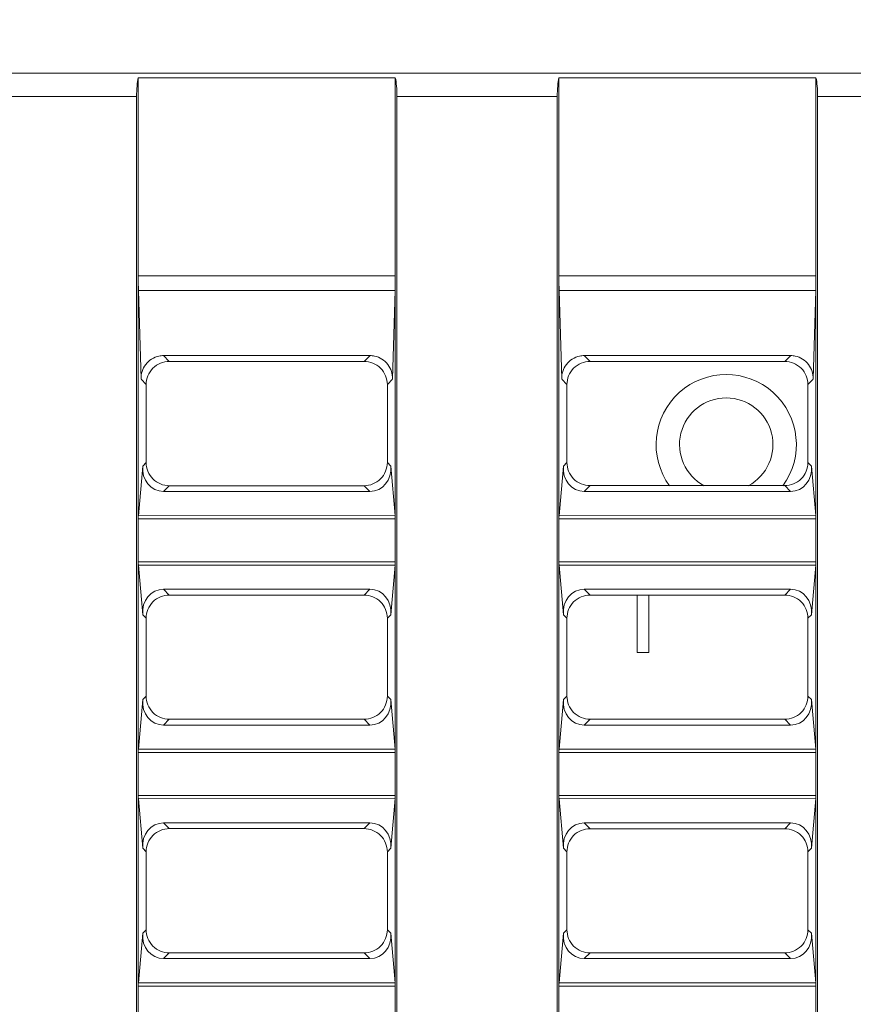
# Model space of a CAD drawing. Header units: millimetres. Extents: x -296 to 295, y -209 to 209.
# Tile 86 of 146: x -73 to -55, y 141 to 162. Entities that reach past the tile are written whole.
import ezdxf

# ---------------------------------------------------------------- set-up
doc = ezdxf.new("R2010")
doc.units = ezdxf.units.MM
doc.header["$MEASUREMENT"] = 0
doc.layers.add('layer 1', color=7, linetype='Continuous')

msp = doc.modelspace()

# ---------------------------------------------------------------- linework, layer by layer
at = {"layer": 'layer 1', "color": 1, "lineweight": 0}
msp.add_open_spline([(295.3283, 209.2747), (295.3283, 209.2747), (295.3283, -208.9236), (295.3283, -208.9236), (295.3283, -208.9236), (-296.1944, -208.9236), (-296.1944, -208.9236), (-296.1944, -208.9236), (-296.1944, 209.2747), (-296.1944, 209.2747), (-296.1944, 209.2747), (295.3283, 209.2747), (295.3283, 209.2747)], degree=3, knots=[0, 0, 0, 0, 0.25, 0.25, 0.25, 0.5, 0.5, 0.5, 0.75, 0.75, 0.75, 1, 1, 1, 1], dxfattribs=at)
at = {"layer": 'layer 1', "color": 5, "lineweight": 0}
msp.add_open_spline([(-281.2487, 194.7284), (-281.2487, 194.7284), (-281.2487, -197.0649), (-281.2487, -197.0649), (-281.2487, -197.0649), (283.3586, -197.0649), (283.3586, -197.0649)], degree=3, knots=[0, 0, 0, 0, 0.5, 0.5, 0.5, 1, 1, 1, 1], dxfattribs=at)
at = {"layer": 'layer 1', "lineweight": 9}
for points in [[(-145.3281, 161.3214), (-145.3281, 161.3214), (-1.8339, 161.3214), (-1.8339, 161.3214)], [(-70.7781, 161.2214), (-70.8003, 161.1269), (-70.8134, 160.9787), (-70.8134, 160.8214)], [(-70.7781, 131.8214), (-70.7781, 131.8214), (-70.7781, 161.2214), (-70.7781, 161.2214)], [(-70.7781, 161.2214), (-70.7781, 161.2214), (-65.2781, 161.2214), (-65.2781, 161.2214)], [(-65.2781, 131.8214), (-65.2781, 131.8214), (-65.2781, 161.2214), (-65.2781, 161.2214)], [(-65.2429, 160.8214), (-65.2429, 160.9787), (-65.2559, 161.1269), (-65.2781, 161.2214)], [(-61.7781, 161.2214), (-61.8003, 161.1269), (-61.8134, 160.9787), (-61.8134, 160.8214)], [(-61.7781, 131.8214), (-61.7781, 131.8214), (-61.7781, 161.2214), (-61.7781, 161.2214)], [(-61.7781, 161.2214), (-61.7781, 161.2214), (-56.2781, 161.2214), (-56.2781, 161.2214)], [(-56.2781, 131.8214), (-56.2781, 131.8214), (-56.2781, 161.2214), (-56.2781, 161.2214)], [(-56.2429, 160.8214), (-56.2429, 160.9787), (-56.2559, 161.1269), (-56.2781, 161.2214)], [(-74.2429, 160.8214), (-74.2429, 160.8214), (-70.8134, 160.8214), (-70.8134, 160.8214)], [(-70.8134, 160.8214), (-70.8134, 160.8214), (-70.8134, 131.8214), (-70.8134, 131.8214)], [(-65.2429, 160.8214), (-65.2429, 160.8214), (-65.2429, 131.8214), (-65.2429, 131.8214)], [(-65.2429, 160.8214), (-65.2429, 160.8214), (-61.8134, 160.8214), (-61.8134, 160.8214)], [(-61.8134, 160.8214), (-61.8134, 160.8214), (-61.8134, 131.8214), (-61.8134, 131.8214)], [(-56.2429, 160.8214), (-56.2429, 160.8214), (-56.2429, 131.8214), (-56.2429, 131.8214)], [(-56.2429, 160.8214), (-56.2429, 160.8214), (-52.8134, 160.8214), (-52.8134, 160.8214)], [(-65.2781, 156.9836), (-65.2781, 156.9836), (-70.7781, 156.9836), (-70.7781, 156.9836)], [(-70.7781, 156.9836), (-70.7781, 156.8761), (-70.7766, 156.7694), (-70.7736, 156.6674)], [(-65.2826, 156.6674), (-65.2796, 156.7694), (-65.2781, 156.8761), (-65.2781, 156.9836)], [(-56.2781, 156.9836), (-56.2781, 156.9836), (-61.7781, 156.9836), (-61.7781, 156.9836)], [(-61.7781, 156.9836), (-61.7781, 156.8761), (-61.7766, 156.7694), (-61.7736, 156.6674)], [(-56.2826, 156.6674), (-56.2796, 156.7694), (-56.2781, 156.8761), (-56.2781, 156.9836)], [(-70.7736, 156.6674), (-70.7736, 156.6674), (-70.7184, 154.775), (-70.7184, 154.775)], [(-70.7736, 156.6674), (-70.7736, 156.6674), (-65.2826, 156.6674), (-65.2826, 156.6674)], [(-65.3378, 154.775), (-65.3378, 154.775), (-65.2826, 156.6674), (-65.2826, 156.6674)], [(-61.7736, 156.6674), (-61.7736, 156.6674), (-61.7184, 154.775), (-61.7184, 154.775)], [(-61.7736, 156.6674), (-61.7736, 156.6674), (-56.2826, 156.6674), (-56.2826, 156.6674)], [(-56.3378, 154.775), (-56.3378, 154.775), (-56.2826, 156.6674), (-56.2826, 156.6674)], [(-70.2372, 155.2763), (-70.2702, 155.2763), (-70.3029, 155.2729), (-70.335, 155.2663)], [(-70.2372, 155.2763), (-70.2372, 155.2763), (-70.1134, 155.1516), (-70.1134, 155.1516)], [(-65.8191, 155.2763), (-65.8191, 155.2763), (-70.2372, 155.2763), (-70.2372, 155.2763)], [(-70.1134, 155.1516), (-70.1134, 155.1516), (-65.9452, 155.151), (-65.9452, 155.151)], [(-65.9452, 155.151), (-65.9452, 155.151), (-65.8191, 155.2763), (-65.8191, 155.2763)], [(-65.7213, 155.2663), (-65.7533, 155.2729), (-65.7861, 155.2763), (-65.8191, 155.2763)], [(-61.2372, 155.2763), (-61.2702, 155.2763), (-61.3029, 155.2729), (-61.335, 155.2663)], [(-61.2372, 155.2763), (-61.2372, 155.2763), (-61.112, 155.1503), (-61.112, 155.1503)], [(-56.8191, 155.2763), (-56.8191, 155.2763), (-61.2372, 155.2763), (-61.2372, 155.2763)], [(-61.112, 155.1503), (-61.112, 155.1503), (-56.9465, 155.1496), (-56.9465, 155.1496)], [(-56.9465, 155.1496), (-56.9465, 155.1496), (-56.8191, 155.2763), (-56.8191, 155.2763)], [(-56.7213, 155.2663), (-56.7533, 155.2729), (-56.7861, 155.2763), (-56.8191, 155.2763)], [(-70.6085, 154.6559), (-70.6085, 154.6559), (-70.7183, 154.7687), (-70.7183, 154.7687)], [(-65.338, 154.7687), (-65.338, 154.7687), (-65.4485, 154.6551), (-65.4485, 154.6551)], [(-61.6071, 154.6545), (-61.6071, 154.6545), (-61.7183, 154.7687), (-61.7183, 154.7687)], [(-56.338, 154.7687), (-56.338, 154.7687), (-56.4499, 154.6537), (-56.4499, 154.6537)], [(-70.6085, 152.9868), (-70.6085, 152.9868), (-70.6085, 154.6559), (-70.6085, 154.6559)], [(-65.4485, 154.6551), (-65.4485, 154.6551), (-65.4485, 152.9876), (-65.4485, 152.9876)], [(-61.6071, 152.9882), (-61.6071, 152.9882), (-61.6071, 154.6545), (-61.6071, 154.6545)], [(-56.4499, 154.6537), (-56.4499, 154.6537), (-56.4499, 152.989), (-56.4499, 152.989)], [(-70.6826, 152.9127), (-70.6826, 152.9127), (-70.7757, 151.849), (-70.7757, 151.849)], [(-70.6826, 152.9127), (-70.709, 152.6119), (-70.5088, 152.3693), (-70.2343, 152.3693)], [(-70.6826, 152.9127), (-70.6826, 152.9127), (-70.6085, 152.9868), (-70.6085, 152.9868)], [(-65.8219, 152.3693), (-65.5475, 152.3693), (-65.3473, 152.6119), (-65.3736, 152.9127)], [(-65.4485, 152.9876), (-65.4485, 152.9876), (-65.3736, 152.9127), (-65.3736, 152.9127)], [(-65.2807, 151.8506), (-65.2807, 151.8506), (-65.3736, 152.9127), (-65.3736, 152.9127)], [(-61.6826, 152.9127), (-61.6826, 152.9127), (-61.7757, 151.849), (-61.7757, 151.849)], [(-61.6826, 152.9127), (-61.709, 152.6119), (-61.5088, 152.3693), (-61.2343, 152.3693)], [(-61.6826, 152.9127), (-61.6826, 152.9127), (-61.6071, 152.9882), (-61.6071, 152.9882)], [(-56.8219, 152.3693), (-56.5475, 152.3693), (-56.3473, 152.6119), (-56.3736, 152.9127)], [(-56.4499, 152.989), (-56.4499, 152.989), (-56.3736, 152.9127), (-56.3736, 152.9127)], [(-56.2807, 151.8506), (-56.2807, 151.8506), (-56.3736, 152.9127), (-56.3736, 152.9127)], [(-70.1134, 152.4911), (-70.1134, 152.4911), (-70.2343, 152.3693), (-70.2343, 152.3693)], [(-70.2343, 152.3693), (-70.2343, 152.3693), (-65.8219, 152.3693), (-65.8219, 152.3693)], [(-65.9452, 152.4917), (-65.9452, 152.4917), (-70.1134, 152.4911), (-70.1134, 152.4911)], [(-65.8219, 152.3693), (-65.8219, 152.3693), (-65.9452, 152.4917), (-65.9452, 152.4917)], [(-61.112, 152.4924), (-61.112, 152.4924), (-61.2343, 152.3693), (-61.2343, 152.3693)], [(-61.2343, 152.3693), (-61.2343, 152.3693), (-56.8219, 152.3693), (-56.8219, 152.3693)], [(-56.9465, 152.4931), (-56.9465, 152.4931), (-61.112, 152.4924), (-61.112, 152.4924)], [(-56.8219, 152.3693), (-56.8219, 152.3693), (-56.9465, 152.4931), (-56.9465, 152.4931)], [(-70.7781, 151.7799), (-70.7781, 151.7799), (-65.2781, 151.7799), (-65.2781, 151.7799)], [(-70.7757, 151.849), (-70.7757, 151.849), (-65.2807, 151.8506), (-65.2807, 151.8506)], [(-65.2781, 151.7799), (-65.2781, 151.8065), (-65.279, 151.8319), (-65.2807, 151.8506)], [(-61.7781, 151.7799), (-61.7781, 151.7799), (-56.2781, 151.7799), (-56.2781, 151.7799)], [(-61.7757, 151.849), (-61.7757, 151.849), (-56.2807, 151.8506), (-56.2807, 151.8506)], [(-56.2781, 151.7799), (-56.2781, 151.8065), (-56.279, 151.8319), (-56.2807, 151.8506)], [(-65.2781, 150.8628), (-65.2781, 150.8628), (-70.7781, 150.8628), (-70.7781, 150.8628)], [(-70.7781, 150.8628), (-70.7781, 150.8363), (-70.7772, 150.8108), (-70.7756, 150.7921)], [(-65.2805, 150.7937), (-65.2805, 150.7937), (-70.7756, 150.7921), (-70.7756, 150.7921)], [(-70.7756, 150.7921), (-70.7756, 150.7921), (-70.6826, 149.73), (-70.6826, 149.73)], [(-65.3736, 149.73), (-65.3736, 149.73), (-65.2805, 150.7937), (-65.2805, 150.7937)], [(-56.2781, 150.8628), (-56.2781, 150.8628), (-61.7781, 150.8628), (-61.7781, 150.8628)], [(-61.7781, 150.8628), (-61.7781, 150.8363), (-61.7772, 150.8108), (-61.7756, 150.7921)], [(-56.2805, 150.7937), (-56.2805, 150.7937), (-61.7756, 150.7921), (-61.7756, 150.7921)], [(-61.7756, 150.7921), (-61.7756, 150.7921), (-61.6826, 149.73), (-61.6826, 149.73)], [(-56.3736, 149.73), (-56.3736, 149.73), (-56.2805, 150.7937), (-56.2805, 150.7937)], [(-70.2343, 150.2734), (-70.5088, 150.2734), (-70.709, 150.0308), (-70.6826, 149.73)], [(-70.2343, 150.2734), (-70.2343, 150.2734), (-70.1134, 150.1516), (-70.1134, 150.1516)], [(-65.8219, 150.2734), (-65.8219, 150.2734), (-70.2343, 150.2734), (-70.2343, 150.2734)], [(-65.9452, 150.151), (-65.9452, 150.151), (-65.8219, 150.2734), (-65.8219, 150.2734)], [(-65.3736, 149.73), (-65.3473, 150.0308), (-65.5475, 150.2734), (-65.8219, 150.2734)], [(-61.2343, 150.2734), (-61.5088, 150.2734), (-61.709, 150.0308), (-61.6826, 149.73)], [(-61.2343, 150.2734), (-61.2343, 150.2734), (-61.112, 150.1503), (-61.112, 150.1503)], [(-56.8219, 150.2734), (-56.8219, 150.2734), (-61.2343, 150.2734), (-61.2343, 150.2734)], [(-56.9465, 150.1496), (-56.9465, 150.1496), (-56.8219, 150.2734), (-56.8219, 150.2734)], [(-56.3736, 149.73), (-56.3473, 150.0308), (-56.5475, 150.2734), (-56.8219, 150.2734)], [(-70.1134, 150.1516), (-70.1134, 150.1516), (-65.9452, 150.151), (-65.9452, 150.151)], [(-61.112, 150.1503), (-61.112, 150.1503), (-56.9465, 150.1496), (-56.9465, 150.1496)], [(-60.1031, 148.9214), (-60.1031, 148.9214), (-60.1031, 150.1501), (-60.1031, 150.1501)], [(-59.8531, 150.1501), (-59.8531, 150.1501), (-59.8531, 148.9214), (-59.8531, 148.9214)], [(-70.6085, 149.6559), (-70.6085, 149.6559), (-70.6826, 149.73), (-70.6826, 149.73)], [(-70.6085, 147.9868), (-70.6085, 147.9868), (-70.6085, 149.6559), (-70.6085, 149.6559)], [(-65.3736, 149.73), (-65.3736, 149.73), (-65.4485, 149.6551), (-65.4485, 149.6551)], [(-65.4485, 149.6551), (-65.4485, 149.6551), (-65.4485, 147.9876), (-65.4485, 147.9876)], [(-61.6071, 149.6545), (-61.6071, 149.6545), (-61.6826, 149.73), (-61.6826, 149.73)], [(-61.6071, 147.9882), (-61.6071, 147.9882), (-61.6071, 149.6545), (-61.6071, 149.6545)], [(-56.3736, 149.73), (-56.3736, 149.73), (-56.4499, 149.6537), (-56.4499, 149.6537)], [(-56.4499, 149.6537), (-56.4499, 149.6537), (-56.4499, 147.989), (-56.4499, 147.989)], [(-59.8531, 148.9214), (-59.8531, 148.9214), (-60.1031, 148.9214), (-60.1031, 148.9214)], [(-70.6826, 147.9127), (-70.6826, 147.9127), (-70.6085, 147.9868), (-70.6085, 147.9868)], [(-65.4485, 147.9876), (-65.4485, 147.9876), (-65.3736, 147.9127), (-65.3736, 147.9127)], [(-61.6826, 147.9127), (-61.6826, 147.9127), (-61.6071, 147.9882), (-61.6071, 147.9882)], [(-56.4499, 147.989), (-56.4499, 147.989), (-56.3736, 147.9127), (-56.3736, 147.9127)], [(-70.6826, 147.9127), (-70.6826, 147.9127), (-70.7757, 146.849), (-70.7757, 146.849)], [(-70.6826, 147.9127), (-70.709, 147.6119), (-70.5088, 147.3693), (-70.2343, 147.3693)], [(-65.8219, 147.3693), (-65.5475, 147.3693), (-65.3473, 147.6119), (-65.3736, 147.9127)], [(-65.2807, 146.8506), (-65.2807, 146.8506), (-65.3736, 147.9127), (-65.3736, 147.9127)], [(-61.6826, 147.9127), (-61.6826, 147.9127), (-61.7757, 146.849), (-61.7757, 146.849)], [(-61.6826, 147.9127), (-61.709, 147.6119), (-61.5088, 147.3693), (-61.2343, 147.3693)], [(-56.8219, 147.3693), (-56.5475, 147.3693), (-56.3473, 147.6119), (-56.3736, 147.9127)], [(-56.2807, 146.8506), (-56.2807, 146.8506), (-56.3736, 147.9127), (-56.3736, 147.9127)], [(-70.1134, 147.4911), (-70.1134, 147.4911), (-70.2343, 147.3693), (-70.2343, 147.3693)], [(-70.2343, 147.3693), (-70.2343, 147.3693), (-65.8219, 147.3693), (-65.8219, 147.3693)], [(-65.9452, 147.4917), (-65.9452, 147.4917), (-70.1134, 147.4911), (-70.1134, 147.4911)], [(-65.8219, 147.3693), (-65.8219, 147.3693), (-65.9452, 147.4917), (-65.9452, 147.4917)], [(-61.112, 147.4924), (-61.112, 147.4924), (-61.2343, 147.3693), (-61.2343, 147.3693)], [(-61.2343, 147.3693), (-61.2343, 147.3693), (-56.8219, 147.3693), (-56.8219, 147.3693)], [(-56.9465, 147.4931), (-56.9465, 147.4931), (-61.112, 147.4924), (-61.112, 147.4924)], [(-56.8219, 147.3693), (-56.8219, 147.3693), (-56.9465, 147.4931), (-56.9465, 147.4931)], [(-70.7781, 146.7799), (-70.7781, 146.7799), (-65.2781, 146.7799), (-65.2781, 146.7799)], [(-70.7757, 146.849), (-70.7757, 146.849), (-65.2807, 146.8506), (-65.2807, 146.8506)], [(-65.2781, 146.7799), (-65.2781, 146.8065), (-65.279, 146.8319), (-65.2807, 146.8506)], [(-61.7781, 146.7799), (-61.7781, 146.7799), (-56.2781, 146.7799), (-56.2781, 146.7799)], [(-61.7757, 146.849), (-61.7757, 146.849), (-56.2807, 146.8506), (-56.2807, 146.8506)], [(-56.2781, 146.7799), (-56.2781, 146.8065), (-56.279, 146.8319), (-56.2807, 146.8506)], [(-65.2781, 145.8628), (-65.2781, 145.8628), (-70.7781, 145.8628), (-70.7781, 145.8628)], [(-70.7781, 145.8628), (-70.7781, 145.8363), (-70.7772, 145.8108), (-70.7756, 145.7921)], [(-56.2781, 145.8628), (-56.2781, 145.8628), (-61.7781, 145.8628), (-61.7781, 145.8628)], [(-61.7781, 145.8628), (-61.7781, 145.8363), (-61.7772, 145.8108), (-61.7756, 145.7921)], [(-65.2805, 145.7937), (-65.2805, 145.7937), (-70.7756, 145.7921), (-70.7756, 145.7921)], [(-70.7756, 145.7921), (-70.7756, 145.7921), (-70.6826, 144.73), (-70.6826, 144.73)], [(-65.3736, 144.73), (-65.3736, 144.73), (-65.2805, 145.7937), (-65.2805, 145.7937)], [(-56.2805, 145.7937), (-56.2805, 145.7937), (-61.7756, 145.7921), (-61.7756, 145.7921)], [(-61.7756, 145.7921), (-61.7756, 145.7921), (-61.6826, 144.73), (-61.6826, 144.73)], [(-56.3736, 144.73), (-56.3736, 144.73), (-56.2805, 145.7937), (-56.2805, 145.7937)], [(-70.2343, 145.2734), (-70.5088, 145.2734), (-70.709, 145.0308), (-70.6826, 144.73)], [(-70.2343, 145.2734), (-70.2343, 145.2734), (-70.1134, 145.1516), (-70.1134, 145.1516)], [(-65.8219, 145.2734), (-65.8219, 145.2734), (-70.2343, 145.2734), (-70.2343, 145.2734)], [(-65.9452, 145.151), (-65.9452, 145.151), (-65.8219, 145.2734), (-65.8219, 145.2734)], [(-65.3736, 144.73), (-65.3473, 145.0308), (-65.5475, 145.2734), (-65.8219, 145.2734)], [(-61.2343, 145.2734), (-61.5088, 145.2734), (-61.709, 145.0308), (-61.6826, 144.73)], [(-61.2343, 145.2734), (-61.2343, 145.2734), (-61.112, 145.1503), (-61.112, 145.1503)], [(-56.8219, 145.2734), (-56.8219, 145.2734), (-61.2343, 145.2734), (-61.2343, 145.2734)], [(-56.9465, 145.1496), (-56.9465, 145.1496), (-56.8219, 145.2734), (-56.8219, 145.2734)], [(-56.3736, 144.73), (-56.3473, 145.0308), (-56.5475, 145.2734), (-56.8219, 145.2734)], [(-70.1134, 145.1516), (-70.1134, 145.1516), (-65.9452, 145.151), (-65.9452, 145.151)], [(-61.112, 145.1503), (-61.112, 145.1503), (-56.9465, 145.1496), (-56.9465, 145.1496)], [(-70.6085, 144.6559), (-70.6085, 144.6559), (-70.6826, 144.73), (-70.6826, 144.73)], [(-70.6085, 142.9868), (-70.6085, 142.9868), (-70.6085, 144.6559), (-70.6085, 144.6559)], [(-65.3736, 144.73), (-65.3736, 144.73), (-65.4485, 144.6551), (-65.4485, 144.6551)], [(-65.4485, 144.6551), (-65.4485, 144.6551), (-65.4485, 142.9876), (-65.4485, 142.9876)], [(-61.6071, 144.6545), (-61.6071, 144.6545), (-61.6826, 144.73), (-61.6826, 144.73)], [(-61.6071, 142.9882), (-61.6071, 142.9882), (-61.6071, 144.6545), (-61.6071, 144.6545)], [(-56.3736, 144.73), (-56.3736, 144.73), (-56.4499, 144.6537), (-56.4499, 144.6537)], [(-56.4499, 144.6537), (-56.4499, 144.6537), (-56.4499, 142.989), (-56.4499, 142.989)], [(-70.6826, 142.9127), (-70.6826, 142.9127), (-70.7757, 141.849), (-70.7757, 141.849)], [(-70.6826, 142.9127), (-70.709, 142.6119), (-70.5088, 142.3693), (-70.2343, 142.3693)], [(-70.6826, 142.9127), (-70.6826, 142.9127), (-70.6085, 142.9868), (-70.6085, 142.9868)], [(-65.8219, 142.3693), (-65.5475, 142.3693), (-65.3473, 142.6119), (-65.3736, 142.9127)], [(-65.4485, 142.9876), (-65.4485, 142.9876), (-65.3736, 142.9127), (-65.3736, 142.9127)], [(-65.2807, 141.8506), (-65.2807, 141.8506), (-65.3736, 142.9127), (-65.3736, 142.9127)], [(-61.6826, 142.9127), (-61.6826, 142.9127), (-61.7757, 141.849), (-61.7757, 141.849)], [(-61.6826, 142.9127), (-61.709, 142.6119), (-61.5088, 142.3693), (-61.2343, 142.3693)], [(-61.6826, 142.9127), (-61.6826, 142.9127), (-61.6071, 142.9882), (-61.6071, 142.9882)], [(-56.8219, 142.3693), (-56.5475, 142.3693), (-56.3473, 142.6119), (-56.3736, 142.9127)], [(-56.4499, 142.989), (-56.4499, 142.989), (-56.3736, 142.9127), (-56.3736, 142.9127)], [(-56.2807, 141.8506), (-56.2807, 141.8506), (-56.3736, 142.9127), (-56.3736, 142.9127)], [(-70.1134, 142.4911), (-70.1134, 142.4911), (-70.2343, 142.3693), (-70.2343, 142.3693)], [(-65.9452, 142.4917), (-65.9452, 142.4917), (-70.1134, 142.4911), (-70.1134, 142.4911)], [(-65.8219, 142.3693), (-65.8219, 142.3693), (-65.9452, 142.4917), (-65.9452, 142.4917)], [(-61.112, 142.4924), (-61.112, 142.4924), (-61.2343, 142.3693), (-61.2343, 142.3693)], [(-56.9465, 142.4931), (-56.9465, 142.4931), (-61.112, 142.4924), (-61.112, 142.4924)], [(-56.8219, 142.3693), (-56.8219, 142.3693), (-56.9465, 142.4931), (-56.9465, 142.4931)], [(-70.2343, 142.3693), (-70.2343, 142.3693), (-65.8219, 142.3693), (-65.8219, 142.3693)], [(-61.2343, 142.3693), (-61.2343, 142.3693), (-56.8219, 142.3693), (-56.8219, 142.3693)], [(-70.7757, 141.849), (-70.7757, 141.849), (-65.2807, 141.8506), (-65.2807, 141.8506)], [(-65.2781, 141.7799), (-65.2781, 141.8065), (-65.279, 141.8319), (-65.2807, 141.8506)], [(-61.7757, 141.849), (-61.7757, 141.849), (-56.2807, 141.8506), (-56.2807, 141.8506)], [(-56.2781, 141.7799), (-56.2781, 141.8065), (-56.279, 141.8319), (-56.2807, 141.8506)], [(-70.7781, 141.7799), (-70.7781, 141.7799), (-65.2781, 141.7799), (-65.2781, 141.7799)], [(-61.7781, 141.7799), (-61.7781, 141.7799), (-56.2781, 141.7799), (-56.2781, 141.7799)]]:
    msp.add_open_spline(points, degree=3, dxfattribs=at)
for points, knots in [([(-70.7184, 154.775), (-70.721, 154.8839), (-70.6858, 154.997), (-70.618, 155.0861), (-70.5484, 155.1775), (-70.4445, 155.2435), (-70.335, 155.2663)], [0, 0, 0, 0, 0.5, 0.5, 0.5, 1, 1, 1, 1]), ([(-70.1149, 155.1513), (-70.2411, 155.1511), (-70.3725, 155.0981), (-70.4643, 155.0058), (-70.5562, 154.9136), (-70.6085, 154.782), (-70.6085, 154.6559)], [0, 0, 0, 0, 0.5, 0.5, 0.5, 1, 1, 1, 1]), ([(-65.4485, 154.6551), (-65.4485, 154.782), (-65.5016, 154.9144), (-65.5944, 155.0068), (-65.6872, 155.0992), (-65.8198, 155.1515), (-65.9468, 155.1513)], [0, 0, 0, 0, 0.5, 0.5, 0.5, 1, 1, 1, 1]), ([(-65.7213, 155.2663), (-65.6118, 155.2435), (-65.5078, 155.1775), (-65.4382, 155.0861), (-65.3704, 154.997), (-65.3353, 154.8839), (-65.3378, 154.775)], [0, 0, 0, 0, 0.5, 0.5, 0.5, 1, 1, 1, 1]), ([(-61.7184, 154.775), (-61.721, 154.8839), (-61.6858, 154.997), (-61.618, 155.0861), (-61.5484, 155.1775), (-61.4445, 155.2435), (-61.335, 155.2663)], [0, 0, 0, 0, 0.5, 0.5, 0.5, 1, 1, 1, 1]), ([(-61.1136, 155.15), (-61.2397, 155.1498), (-61.3711, 155.0967), (-61.4629, 155.0045), (-61.5548, 154.9122), (-61.6071, 154.7807), (-61.6071, 154.6545)], [0, 0, 0, 0, 0.5, 0.5, 0.5, 1, 1, 1, 1]), ([(-56.4499, 154.6537), (-56.4499, 154.7806), (-56.503, 154.913), (-56.5958, 155.0054), (-56.6886, 155.0978), (-56.8212, 155.1501), (-56.9481, 155.15)], [0, 0, 0, 0, 0.5, 0.5, 0.5, 1, 1, 1, 1]), ([(-56.7213, 155.2663), (-56.6118, 155.2435), (-56.5078, 155.1775), (-56.4382, 155.0861), (-56.3704, 154.997), (-56.3353, 154.8839), (-56.3378, 154.775)], [0, 0, 0, 0, 0.5, 0.5, 0.5, 1, 1, 1, 1]), ([(-56.9865, 152.4871), (-56.5334, 153.1079), (-56.6229, 153.9708), (-57.1937, 154.4854), (-57.7646, 155.0001), (-58.6321, 155), (-59.2028, 154.4852), (-59.7736, 153.9703), (-59.8628, 153.1074), (-59.4095, 152.4867)], [0, 0, 0, 0, 0.3333333, 0.3333333, 0.3333333, 0.6666667, 0.6666667, 0.6666667, 1, 1, 1, 1]), ([(-57.7263, 152.4897), (-57.3219, 152.7061), (-57.1166, 153.1698), (-57.2282, 153.6147), (-57.3398, 154.0595), (-57.7397, 154.3714), (-58.1983, 154.3714), (-58.6569, 154.3713), (-59.0567, 154.0592), (-59.1682, 153.6143), (-59.2796, 153.1694), (-59.0741, 152.7058), (-58.6697, 152.4895)], [0, 0, 0, 0, 0.25, 0.25, 0.25, 0.5, 0.5, 0.5, 0.75, 0.75, 0.75, 1, 1, 1, 1]), ([(-70.6085, 152.9868), (-70.6085, 152.8607), (-70.5562, 152.7291), (-70.4643, 152.6369), (-70.3725, 152.5446), (-70.2411, 152.4916), (-70.1149, 152.4914)], [0, 0, 0, 0, 0.5, 0.5, 0.5, 1, 1, 1, 1]), ([(-65.9468, 152.4914), (-65.8198, 152.4912), (-65.6872, 152.5435), (-65.5944, 152.6359), (-65.5016, 152.7283), (-65.4485, 152.8607), (-65.4485, 152.9876)], [0, 0, 0, 0, 0.5, 0.5, 0.5, 1, 1, 1, 1]), ([(-61.6071, 152.9882), (-61.6071, 152.862), (-61.5548, 152.7305), (-61.4629, 152.6382), (-61.3711, 152.546), (-61.2397, 152.4929), (-61.1136, 152.4927)], [0, 0, 0, 0, 0.5, 0.5, 0.5, 1, 1, 1, 1]), ([(-56.9481, 152.4927), (-56.8212, 152.4926), (-56.6886, 152.5449), (-56.5958, 152.6373), (-56.503, 152.7297), (-56.4499, 152.8621), (-56.4499, 152.989)], [0, 0, 0, 0, 0.5, 0.5, 0.5, 1, 1, 1, 1]), ([(-70.776, 151.8458), (-70.7764, 151.841), (-70.7767, 151.8361), (-70.7769, 151.8313), (-70.7777, 151.8142), (-70.7781, 151.7971), (-70.7781, 151.7799)], [0, 0, 0, 0, 0.5, 0.5, 0.5, 1, 1, 1, 1]), ([(-61.776, 151.8458), (-61.7764, 151.841), (-61.7767, 151.8361), (-61.7769, 151.8313), (-61.7777, 151.8142), (-61.7781, 151.7971), (-61.7781, 151.7799)], [0, 0, 0, 0, 0.5, 0.5, 0.5, 1, 1, 1, 1]), ([(-65.2803, 150.7969), (-65.2799, 150.8017), (-65.2796, 150.8066), (-65.2794, 150.8114), (-65.2785, 150.8285), (-65.2781, 150.8457), (-65.2781, 150.8628)], [0, 0, 0, 0, 0.5, 0.5, 0.5, 1, 1, 1, 1]), ([(-56.2803, 150.7969), (-56.2799, 150.8017), (-56.2796, 150.8066), (-56.2794, 150.8114), (-56.2785, 150.8285), (-56.2781, 150.8457), (-56.2781, 150.8628)], [0, 0, 0, 0, 0.5, 0.5, 0.5, 1, 1, 1, 1]), ([(-70.1149, 150.1513), (-70.2411, 150.1511), (-70.3725, 150.0981), (-70.4643, 150.0058), (-70.5562, 149.9136), (-70.6085, 149.782), (-70.6085, 149.6559)], [0, 0, 0, 0, 0.5, 0.5, 0.5, 1, 1, 1, 1]), ([(-65.4485, 149.6551), (-65.4485, 149.782), (-65.5016, 149.9144), (-65.5944, 150.0068), (-65.6872, 150.0992), (-65.8198, 150.1515), (-65.9468, 150.1513)], [0, 0, 0, 0, 0.5, 0.5, 0.5, 1, 1, 1, 1]), ([(-61.1136, 150.15), (-61.2397, 150.1498), (-61.3711, 150.0967), (-61.4629, 150.0045), (-61.5548, 149.9122), (-61.6071, 149.7807), (-61.6071, 149.6545)], [0, 0, 0, 0, 0.5, 0.5, 0.5, 1, 1, 1, 1]), ([(-56.4499, 149.6537), (-56.4499, 149.7806), (-56.503, 149.913), (-56.5958, 150.0054), (-56.6886, 150.0978), (-56.8212, 150.1501), (-56.9481, 150.15)], [0, 0, 0, 0, 0.5, 0.5, 0.5, 1, 1, 1, 1]), ([(-70.6085, 147.9868), (-70.6085, 147.8607), (-70.5562, 147.7291), (-70.4643, 147.6369), (-70.3725, 147.5446), (-70.2411, 147.4916), (-70.1149, 147.4914)], [0, 0, 0, 0, 0.5, 0.5, 0.5, 1, 1, 1, 1]), ([(-65.9468, 147.4914), (-65.8198, 147.4912), (-65.6872, 147.5435), (-65.5944, 147.6359), (-65.5016, 147.7283), (-65.4485, 147.8607), (-65.4485, 147.9876)], [0, 0, 0, 0, 0.5, 0.5, 0.5, 1, 1, 1, 1]), ([(-61.6071, 147.9882), (-61.6071, 147.862), (-61.5548, 147.7305), (-61.4629, 147.6382), (-61.3711, 147.546), (-61.2397, 147.4929), (-61.1136, 147.4927)], [0, 0, 0, 0, 0.5, 0.5, 0.5, 1, 1, 1, 1]), ([(-56.9481, 147.4927), (-56.8212, 147.4926), (-56.6886, 147.5449), (-56.5958, 147.6373), (-56.503, 147.7297), (-56.4499, 147.8621), (-56.4499, 147.989)], [0, 0, 0, 0, 0.5, 0.5, 0.5, 1, 1, 1, 1]), ([(-70.776, 146.8458), (-70.7764, 146.841), (-70.7767, 146.8361), (-70.7769, 146.8313), (-70.7777, 146.8142), (-70.7781, 146.7971), (-70.7781, 146.7799)], [0, 0, 0, 0, 0.5, 0.5, 0.5, 1, 1, 1, 1]), ([(-61.776, 146.8458), (-61.7764, 146.841), (-61.7767, 146.8361), (-61.7769, 146.8313), (-61.7777, 146.8142), (-61.7781, 146.7971), (-61.7781, 146.7799)], [0, 0, 0, 0, 0.5, 0.5, 0.5, 1, 1, 1, 1]), ([(-65.2803, 145.7969), (-65.2799, 145.8017), (-65.2796, 145.8066), (-65.2794, 145.8114), (-65.2785, 145.8285), (-65.2781, 145.8457), (-65.2781, 145.8628)], [0, 0, 0, 0, 0.5, 0.5, 0.5, 1, 1, 1, 1]), ([(-56.2803, 145.7969), (-56.2799, 145.8017), (-56.2796, 145.8066), (-56.2794, 145.8114), (-56.2785, 145.8285), (-56.2781, 145.8457), (-56.2781, 145.8628)], [0, 0, 0, 0, 0.5, 0.5, 0.5, 1, 1, 1, 1]), ([(-70.1149, 145.1513), (-70.2411, 145.1511), (-70.3725, 145.0981), (-70.4643, 145.0058), (-70.5562, 144.9136), (-70.6085, 144.782), (-70.6085, 144.6559)], [0, 0, 0, 0, 0.5, 0.5, 0.5, 1, 1, 1, 1]), ([(-65.4485, 144.6551), (-65.4485, 144.782), (-65.5016, 144.9144), (-65.5944, 145.0068), (-65.6872, 145.0992), (-65.8198, 145.1515), (-65.9468, 145.1513)], [0, 0, 0, 0, 0.5, 0.5, 0.5, 1, 1, 1, 1]), ([(-61.1136, 145.15), (-61.2397, 145.1498), (-61.3711, 145.0967), (-61.4629, 145.0045), (-61.5548, 144.9122), (-61.6071, 144.7807), (-61.6071, 144.6545)], [0, 0, 0, 0, 0.5, 0.5, 0.5, 1, 1, 1, 1]), ([(-56.4499, 144.6537), (-56.4499, 144.7806), (-56.503, 144.913), (-56.5958, 145.0054), (-56.6886, 145.0978), (-56.8212, 145.1501), (-56.9481, 145.15)], [0, 0, 0, 0, 0.5, 0.5, 0.5, 1, 1, 1, 1]), ([(-70.6085, 142.9868), (-70.6085, 142.8607), (-70.5562, 142.7291), (-70.4643, 142.6369), (-70.3725, 142.5446), (-70.2411, 142.4916), (-70.1149, 142.4914)], [0, 0, 0, 0, 0.5, 0.5, 0.5, 1, 1, 1, 1]), ([(-65.9468, 142.4914), (-65.8198, 142.4912), (-65.6872, 142.5435), (-65.5944, 142.6359), (-65.5016, 142.7283), (-65.4485, 142.8607), (-65.4485, 142.9876)], [0, 0, 0, 0, 0.5, 0.5, 0.5, 1, 1, 1, 1]), ([(-61.6071, 142.9882), (-61.6071, 142.862), (-61.5548, 142.7305), (-61.4629, 142.6382), (-61.3711, 142.546), (-61.2397, 142.4929), (-61.1136, 142.4927)], [0, 0, 0, 0, 0.5, 0.5, 0.5, 1, 1, 1, 1]), ([(-56.9481, 142.4927), (-56.8212, 142.4926), (-56.6886, 142.5449), (-56.5958, 142.6373), (-56.503, 142.7297), (-56.4499, 142.8621), (-56.4499, 142.989)], [0, 0, 0, 0, 0.5, 0.5, 0.5, 1, 1, 1, 1]), ([(-70.776, 141.8458), (-70.7764, 141.841), (-70.7767, 141.8361), (-70.7769, 141.8313), (-70.7777, 141.8142), (-70.7781, 141.7971), (-70.7781, 141.7799)], [0, 0, 0, 0, 0.5, 0.5, 0.5, 1, 1, 1, 1]), ([(-61.776, 141.8458), (-61.7764, 141.841), (-61.7767, 141.8361), (-61.7769, 141.8313), (-61.7777, 141.8142), (-61.7781, 141.7971), (-61.7781, 141.7799)], [0, 0, 0, 0, 0.5, 0.5, 0.5, 1, 1, 1, 1])]:
    msp.add_open_spline(points, degree=3, knots=knots, dxfattribs=at)

doc.saveas('drawing.dxf')
